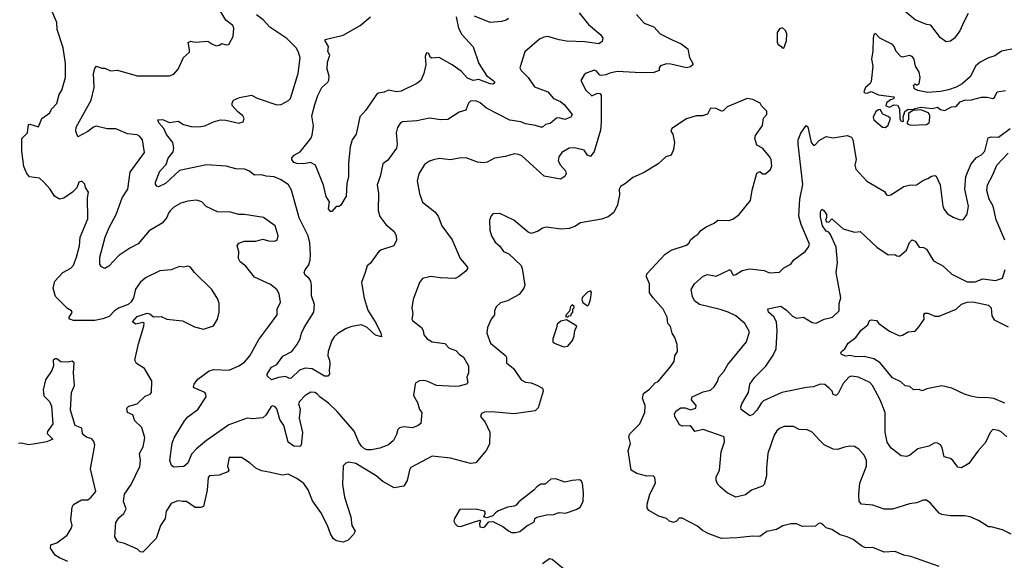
# Model space of a CAD drawing. Extents: x 1246230 to 1426786, y 660032 to 763141.
# Tile 250 of 256: x 1316493 to 1323467, y 733598 to 737425. Entities that reach past the tile are written whole.
import ezdxf

# ---------------------------------------------------------------- set-up
doc = ezdxf.new("R2010")
doc.units = 0

msp = doc.modelspace()

# ---------------------------------------------------------------- linework, layer by layer
at = {"layer": '0CON10XD'}
for points in [[(1320812.9, 734452.9), (1320808, 734475), (1320815, 734493.3), (1320885, 734563.8), (1320920, 734645), (1320922.5, 734695), (1320904.5, 734744.5), (1320911.7, 734778.3), (1320955, 734808.8), (1320995, 734853.3), (1321015, 734864), (1321100.8, 734965), (1321128, 735005), (1321133.6, 735046.4), (1321151.2, 735075), (1321148.8, 735125), (1321133.8, 735175), (1321114, 735205), (1321103.6, 735253.6), (1321083.8, 735275), (1321078.8, 735318.8), (1321050, 735375), (1320980, 735455), (1320955, 735492.5), (1320954.4, 735555), (1320931.9, 735605), (1320934.3, 735625), (1321063.8, 735765), (1321107, 735793), (1321215, 735828), (1321233.8, 735845), (1321245, 735866.7), (1321275, 735893.3), (1321296.7, 735905), (1321318.3, 735931.7), (1321355, 735958.8), (1321412.5, 735985), (1321437.5, 736005), (1321515.7, 736004.3), (1321545, 736014), (1321588.8, 736045), (1321668.8, 736145), (1321681.7, 736218.3), (1321715, 736337.5), (1321735, 736350), (1321755, 736333.3), (1321775, 736333.3), (1321810.8, 736365), (1321819.7, 736390.3), (1321815.5, 736434.5), (1321805, 736456.7), (1321755, 736516.7), (1321715, 736537.5), (1321701.2, 736585), (1321704.4, 736605), (1321754.4, 736675), (1321762.5, 736727.5), (1321786.2, 736755), (1321785, 736777.5), (1321747.5, 736815), (1321736.7, 736835), (1321685, 736860), (1321645, 736866.2), (1321505, 736809.2), (1321475, 736780), (1321465, 736777.1), (1321425, 736797.5), (1321385, 736798.8), (1321364.6, 736755.4), (1321330, 736745), (1321285, 736744.1), (1321215, 736723.5), (1321111.9, 736655), (1321106, 736636), (1321118.8, 736615), (1321130.8, 736555), (1321123.4, 736506.6), (1321106.7, 736465), (1321070, 736455), (1321015, 736403.8), (1320915, 736344.4), (1320835, 736308.6), (1320785, 736266), (1320748, 736245), (1320740, 736225), (1320741.4, 736185), (1320727.1, 736115), (1320700.6, 736059.4), (1320661.3, 736028.7), (1320615, 736012.5), (1320465, 735986), (1320425, 735962), (1320385, 735947.5), (1320325, 735943.3), (1320223.9, 735956.1), (1320195, 735950), (1320165, 735928), (1320115, 735912.5), (1320095, 735920), (1319993.3, 736005), (1319895, 736054.2), (1319845, 736051.2), (1319832.3, 736037.7), (1319820, 736005), (1319824, 735935), (1319834, 735895), (1319860.9, 735850.9), (1319892.9, 735822.9), (1319920, 735785), (1319957.5, 735767.5), (1320044.2, 735685), (1320053.2, 735663.2), (1320070.8, 735545), (1320065, 735523.3), (1320031.5, 735478.5), (1319947.5, 735435), (1319898.6, 735421.4), (1319867, 735393), (1319855.7, 735365), (1319856.2, 735335), (1319832, 735305), (1319806, 735245), (1319802.5, 735205), (1319828.2, 735135), (1319936, 735045), (1319941.2, 735035), (1319942, 734995), (1319990, 734955), (1320044.4, 734875), (1320075, 734858.8), (1320115.8, 734854.2), (1320161.2, 734835), (1320196.1, 734816.1), (1320201.1, 734795), (1320165, 734676.7), (1320143, 734657), (1319995, 734633.8), (1319835, 734650), (1319785, 734646), (1319763.2, 734636.8), (1319757.5, 734615), (1319790.8, 734575), (1319823.8, 734505), (1319820.7, 734419.3), (1319796.2, 734375), (1319722.9, 734287.1), (1319685, 734282.5), (1319545, 734321.4), (1319415, 734335.7), (1319263.8, 734255), (1319253.1, 734235), (1319237.4, 734162.6), (1319215, 734123.8), (1319145, 734111.2), (1319065.7, 734155.7), (1319018.8, 734195), (1318873.9, 734283.9), (1318825, 734293.8), (1318802.5, 734285), (1318785, 734267.5), (1318779.4, 734135), (1318794.4, 734045.6), (1318839.5, 733905), (1318845.7, 733845), (1318868.8, 733805), (1318858.3, 733781.7), (1318819.5, 733740.5), (1318785, 733726), (1318737.5, 733735), (1318715, 733750), (1318694.5, 733784.5), (1318673.8, 733845), (1318625, 733935.6), (1318567.8, 734017.8), (1318535.7, 734095.7), (1318505, 734140.6), (1318455, 734176.9), (1318395, 734208.9), (1318355, 734200.8), (1318257.7, 734222.3), (1318205, 734232), (1318165, 734250), (1318126.2, 734285), (1318065, 734326.7), (1317977.5, 734325), (1317964.3, 734265), (1317973.8, 734235), (1317967.5, 734225), (1317905, 734201.5), (1317836.7, 734195), (1317827.3, 734185), (1317820, 734095), (1317795, 733978.1), (1317775, 733970.7), (1317735, 733971.6), (1317675, 734014.4), (1317645, 734013.3), (1317625, 734019.5), (1317605, 734017.3), (1317565, 733999.4), (1317530.6, 733945), (1317522.4, 733895), (1317489.2, 733845), (1317458.6, 733751.4), (1317365, 733656), (1317347.3, 733657.3), (1317326.9, 733676.9), (1317235, 733716.7), (1317188.3, 733728.3), (1317167.1, 733765), (1317169.1, 733800.9), (1317172.9, 733865), (1317195, 733899.2), (1317230.5, 733929.5), (1317246.7, 733963.3), (1317228.9, 734015), (1317234.8, 734065), (1317282.1, 734135), (1317345, 734261.2), (1317349.1, 734305), (1317341.9, 734355), (1317368.3, 734401.7), (1317379.4, 734465), (1317358.3, 734538.3), (1317308.8, 734585), (1317295, 734627.5), (1317257.5, 734645), (1317251.1, 734675), (1317265, 734690), (1317325, 734706.2), (1317380.8, 734759.2), (1317416.5, 734773.5), (1317425.8, 734785), (1317429.5, 734869.5), (1317377.5, 734955), (1317320.5, 734990.5), (1317309.4, 735015), (1317335, 735130), (1317371.5, 735255), (1317374.3, 735274.3), (1317365, 735282.5), (1317315, 735270), (1317292.5, 735285), (1317325, 735323.8), (1317395, 735346.7), (1317415, 735342.5), (1317441.7, 735321.7), (1317495, 735323.3), (1317535, 735306.2), (1317645, 735292.5), (1317731.2, 735251.2), (1317795, 735234), (1317865, 735256.7), (1317893.9, 735306.1), (1317905.9, 735354.1), (1317905.8, 735415), (1317896.6, 735446.6), (1317855, 735516), (1317730, 735635), (1317700, 735675), (1317685, 735681.2), (1317655, 735674), (1317625, 735678), (1317565.5, 735654.5), (1317485, 735648), (1317383, 735597), (1317346.2, 735565), (1317313.4, 735516.6), (1317299.2, 735455), (1317283.3, 735426.7), (1317261.1, 735408.9), (1317192.5, 735382.5), (1317163.8, 735365), (1317126.6, 735323.4), (1317081.7, 735308.3), (1317025, 735296.4), (1316875, 735296.1), (1316848.8, 735305), (1316841.2, 735315), (1316865, 735352.5), (1316860, 735365), (1316831.5, 735381.5), (1316747.3, 735465), (1316730.8, 735525), (1316741.2, 735575), (1316798.8, 735635), (1316855.8, 735665), (1316873.4, 735686.6), (1316896.3, 735743.7), (1316915.4, 735824.6), (1316921.1, 735885), (1316975.6, 736015), (1316973.8, 736165), (1316980, 736205), (1316958.3, 736238.3), (1316955, 736260), (1316935, 736280), (1316925, 736280), (1316912.5, 736275), (1316897.5, 736235), (1316866.8, 736203.2), (1316805, 736162.5), (1316775, 736154.2), (1316738.8, 736175), (1316709.2, 736225), (1316664.4, 736274.4), (1316634.3, 736304.3), (1316562.6, 736312.6), (1316540.4, 736340.4), (1316522.8, 736385), (1316507.9, 736495), (1316508.8, 736585), (1316548.6, 736625), (1316555, 736682.5), (1316565, 736686), (1316625, 736667.5), (1316650, 736725), (1316706.9, 736765), (1316718.9, 736791.1), (1316755, 736832), (1316771.9, 736895), (1316790.8, 736925), (1316817.1, 737015), (1316817.5, 737115), (1316800.6, 737225), (1316759.2, 737355), (1316755.7, 737405), (1316709.2, 737515)], [(1320860.9, 737460.9), (1320915, 737400.8), (1320984.4, 737374.4), (1321028.8, 737325), (1321108.8, 737285), (1321178.8, 737255), (1321225, 737218.8), (1321237.8, 737157.8), (1321260, 737115), (1321260, 737105), (1321245, 737091.2), (1321215, 737084.3), (1321105, 737111.1), (1321075, 737112.2), (1321032.7, 737097.3), (1321023.3, 737085), (1321022.5, 737065), (1320985, 737051.8), (1320895, 737048.4), (1320725, 737059.1), (1320672.9, 737047.1), (1320645, 737033.8), (1320615, 737030), (1320602.7, 737032.7), (1320579.7, 737059.7), (1320565, 737067.1), (1320504.2, 737045.8), (1320490, 737035), (1320466.7, 736995), (1320504, 736925), (1320545, 736886.7), (1320585, 736903.8), (1320601.7, 736901.7), (1320611.2, 736891.2), (1320612.5, 736697.5), (1320607.5, 736642.5), (1320562.5, 736492.5), (1320535, 736456.9), (1320515, 736465.8), (1320491.4, 736501.4), (1320421.8, 736518.2), (1320385, 736516.7), (1320334, 736485), (1320310.8, 736455), (1320306.7, 736425), (1320323.3, 736395), (1320359.2, 736355), (1320364.1, 736335.9), (1320353.8, 736315), (1320324.2, 736295.8), (1320208, 736318), (1320050.2, 736460.2), (1320025, 736471.9), (1319995, 736474.3), (1319935, 736455.8), (1319855, 736445.8), (1319805, 736416), (1319779.1, 736410.9), (1319735, 736415.6), (1319655, 736446.9), (1319605.6, 736444.4), (1319545, 736431.9), (1319465, 736442.9), (1319425, 736434), (1319395, 736424), (1319360.4, 736399.6), (1319320, 736335), (1319308.6, 736285), (1319325.6, 736195.6), (1319345, 736133.3), (1319434, 736065), (1319456, 736035), (1319482.9, 735965), (1319555.5, 735865.5), (1319611.9, 735735), (1319656, 735685), (1319666.2, 735665), (1319653.3, 735645), (1319601.2, 735605), (1319576.6, 735593.4), (1319473, 735597), (1319405, 735606.9), (1319345, 735594), (1319324.2, 735565), (1319280, 735445), (1319271.2, 735385), (1319278.5, 735345), (1319270, 735305), (1319274.2, 735295), (1319338.8, 735245), (1319351.2, 735225), (1319356, 735195), (1319378.8, 735165), (1319415.6, 735145.6), (1319505, 735131.9), (1319535, 735100.9), (1319582.7, 735082.7), (1319605, 735058), (1319636.8, 735036.8), (1319671.4, 734975), (1319672, 734925), (1319661.2, 734895), (1319666.8, 734853.2), (1319656.7, 734845), (1319605, 734830), (1319575, 734828.7), (1319445.7, 734835.7), (1319385, 734863.1), (1319355, 734870), (1319325, 734869.2), (1319300, 734855), (1319293.3, 734845), (1319283.3, 734765), (1319310, 734715), (1319323.8, 734665), (1319342.5, 734645), (1319333.6, 734566.4), (1319315, 734551.2), (1319275, 734536), (1319215, 734543.1), (1319183.3, 734536.7), (1319172.5, 734525), (1319162.1, 734487.9), (1319140, 734445), (1319105, 734415.7), (1319045, 734391.9), (1318985, 734379.3), (1318955, 734380.3), (1318935, 734388), (1318915, 734405.4), (1318896, 734435), (1318862.9, 734512.9), (1318742, 734652), (1318681.4, 734711.4), (1318622, 734752), (1318602.5, 734775), (1318584.4, 734785.6), (1318555, 734788.2), (1318515.8, 734765), (1318475, 734722), (1318468.1, 734705), (1318478.9, 734668.9), (1318472.3, 734605), (1318496.9, 734503.1), (1318486.9, 734413.1), (1318477, 734403), (1318435, 734405.6), (1318395, 734433.1), (1318365, 734553.3), (1318335.7, 734595.7), (1318315, 734670), (1318303.3, 734685), (1318285, 734691.2), (1318274.2, 734685.8), (1318236.7, 734625), (1318215, 734606.7), (1318145, 734599.2), (1318105, 734603.8), (1317975, 734555.9), (1317815, 734446.4), (1317745, 734388.1), (1317709.5, 734350.5), (1317685, 734286), (1317655, 734262.5), (1317585, 734257.1), (1317569.1, 734269.1), (1317555.4, 734305), (1317572.4, 734427.6), (1317586.2, 734465), (1317661.4, 734585), (1317685, 734612.5), (1317755, 734665.8), (1317812.9, 734755), (1317811.8, 734775), (1317804.3, 734785), (1317728.3, 734818.3), (1317723.8, 734825), (1317728.1, 734845), (1317755, 734879.5), (1317835, 734939.1), (1317865, 734948.8), (1317976.6, 734943.4), (1318045, 734974.4), (1318085, 735000.6), (1318121.9, 735045), (1318187.9, 735162.1), (1318257.5, 735255), (1318315.8, 735335), (1318316, 735375), (1318340, 735425), (1318330, 735485), (1318314, 735515), (1318270.4, 735550.4), (1318155, 735602.5), (1318095, 735680.8), (1318055, 735710), (1318043.1, 735735), (1318044.1, 735784.1), (1318034.2, 735825), (1318045.9, 735844.1), (1318083.9, 735856.1), (1318165, 735858), (1318215, 735870.8), (1318255, 735860.6), (1318295, 735858), (1318315.9, 735864.1), (1318323.3, 735895), (1318303.3, 735965), (1318220, 736025), (1318085.9, 736045.9), (1318045, 736046), (1317985, 736061.4), (1317895, 736065.7), (1317813.4, 736103.4), (1317783.3, 736135), (1317745, 736147.5), (1317685, 736141.2), (1317635, 736126.2), (1317585, 736098), (1317558.9, 736071.1), (1317546, 736055), (1317536, 736025), (1317502, 735985), (1317409.1, 735930.9), (1317332.6, 735837.4), (1317273.2, 735806.8), (1317194.8, 735755.2), (1317125, 735680), (1317095, 735664.6), (1317073.3, 735675), (1317059.6, 735695), (1317060.5, 735745), (1317097.3, 735885), (1317126.4, 735955), (1317175.4, 736045), (1317217.9, 736165), (1317259.4, 736225), (1317275.3, 736344.7), (1317376.5, 736485), (1317362, 736575), (1317340.9, 736600.9), (1317325, 736610), (1317256.6, 736616.6), (1317175, 736652.5), (1317112.6, 736652.6), (1317035, 736670.4), (1317015, 736664.5), (1316975, 736634.6), (1316905, 736596.7), (1316889.6, 736635), (1316891.8, 736665), (1316999.2, 736855), (1317021.1, 736945), (1317016.2, 737045), (1317025, 737080), (1317035.9, 737095.9), (1317075, 737082.5), (1317095, 737082.5), (1317135, 737063.8), (1317185, 737067.5), (1317325, 737028), (1317555, 737028.1), (1317585, 737040), (1317616.3, 737073.7), (1317653.5, 737156.5), (1317696.2, 737195), (1317696.2, 737215), (1317686.7, 737263.3), (1317705, 737273.8), (1317735, 737266), (1317825, 737273.3), (1317853, 737253), (1317885, 737240.8), (1317905, 737244), (1317925, 737256.7), (1317955, 737246.7), (1317975, 737250), (1318004, 737305), (1318010, 737365), (1318002, 737385), (1317952, 737422), (1317896, 737515)], [(1320455, 737474.2), (1320521.9, 737391.9), (1320608.5, 737318.5), (1320623.3, 737295), (1320619.5, 737270.5), (1320595, 737253.1), (1320495, 737267.3), (1320365, 737273.6), (1320315, 737283.4), (1320234, 737306), (1320205, 737302.5), (1320175, 737288), (1320071.7, 737198.3), (1320036.2, 737085), (1320046, 737065), (1320094.3, 737015), (1320140.5, 736950.5), (1320232.7, 736915), (1320275, 736867.7), (1320322.7, 736845), (1320349.3, 736825), (1320405.8, 736755), (1320395.6, 736734.4), (1320355, 736718), (1320315, 736730), (1320295, 736726.9), (1320249.7, 736690.3), (1320218, 736682), (1320195, 736664), (1320185, 736664), (1320146.7, 736676.7), (1320075, 736686.7), (1320041.5, 736701.5), (1319964.5, 736714.5), (1319799.7, 736799.7), (1319755, 736836.5), (1319725, 736851.4), (1319685, 736848.8), (1319671.2, 736835), (1319668.3, 736821.7), (1319652.5, 736785), (1319605, 736770), (1319525, 736719.2), (1319475, 736716.9), (1319395, 736728.5), (1319305, 736708.1), (1319205, 736702.5), (1319191.2, 736695), (1319168.8, 736661.2), (1319158.6, 736625), (1319167.1, 736545), (1319162.5, 736515), (1319099.5, 736430.5), (1319065.5, 736404.5), (1319047.1, 736315), (1319025.8, 736255), (1319034.4, 736194.4), (1319032.5, 736075), (1319045, 736031.2), (1319085.5, 735975.5), (1319145.8, 735925), (1319160, 735895), (1319162, 735865), (1319142.5, 735825), (1319055, 735796), (1319036.8, 735783.2), (1318975, 735700), (1318955, 735682.5), (1318938.9, 735635), (1318914.7, 735565), (1318933.8, 735453.8), (1318958.3, 735368.2), (1319018.9, 735275), (1319051.9, 735205), (1319055, 735180), (1319012.9, 735192.9), (1318955, 735246), (1318915, 735264), (1318845, 735252.9), (1318805, 735240), (1318745.7, 735204.3), (1318719.6, 735180.4), (1318703.8, 735155), (1318677.1, 735075), (1318675.4, 735045.4), (1318687.8, 735015), (1318690, 734985), (1318684, 734945), (1318686.9, 734915), (1318675, 734901.8), (1318652.6, 734902.6), (1318565, 734953.3), (1318515, 734958), (1318475, 734944.2), (1318415, 734887.5), (1318405, 734885.8), (1318375, 734900), (1318325, 734892.5), (1318275.8, 734875.8), (1318246.2, 734905), (1318246, 734915), (1318265, 734946.7), (1318277.5, 734965), (1318315, 734983.8), (1318356.4, 735043.6), (1318421.5, 735075), (1318456.3, 735123.7), (1318479.6, 735165), (1318488.8, 735205), (1318507.3, 735245), (1318576.7, 735355), (1318580.6, 735409.4), (1318560.6, 735470.6), (1318560.5, 735545), (1318554.8, 735574.8), (1318543.8, 735593.8), (1318515, 735617.1), (1318507.5, 735635), (1318514.5, 735655), (1318540, 735690), (1318549.6, 735725), (1318553.6, 735763.6), (1318548.5, 735845), (1318535.7, 735895), (1318471.7, 736021.7), (1318419.3, 736219.3), (1318396.8, 736256.8), (1318345, 736291.5), (1318295, 736312.2), (1318237.8, 736317.8), (1318205, 736326.1), (1318155, 736324.3), (1318115.4, 736355.4), (1318085, 736367.8), (1318025, 736370), (1317955, 736388.2), (1317815, 736397.7), (1317625, 736357.1), (1317525, 736265.6), (1317475, 736240.8), (1317465, 736245.8), (1317455, 736260), (1317454.4, 736275), (1317485, 736352.5), (1317530.5, 736399.5), (1317545.7, 736445), (1317579.3, 736490.7), (1317585.7, 736515), (1317578.6, 736555), (1317532.8, 736612.8), (1317513.1, 736655), (1317477.5, 736695), (1317471.2, 736715), (1317505, 736718), (1317555, 736698), (1317615, 736705.6), (1317653.8, 736683.8), (1317707.9, 736667.9), (1317762.6, 736667.4), (1317805, 736673.8), (1317865, 736701.8), (1317915, 736717.1), (1317953.8, 736713.8), (1318045, 736691.9), (1318075, 736701.2), (1318083.8, 736725), (1318074, 736745), (1318036.7, 736775), (1317998.3, 736818.3), (1317997.5, 736835), (1318007.5, 736855), (1318050, 736875), (1318135, 736891.4), (1318175, 736870), (1318315, 736821.9), (1318345, 736825.7), (1318398.1, 736851.9), (1318412.2, 736867.8), (1318465.6, 737044.4), (1318480, 737155), (1318468.8, 737195), (1318450.4, 737225), (1318385, 737292.9), (1318265, 737371.5), (1318216.4, 737425), (1318170.1, 737460.1)], [(1319955, 737433.8), (1319938.1, 737421.9), (1319905, 737412.2), (1319825, 737405.3), (1319715, 737449.4)], [(1323211.3, 737468.7), (1323180.5, 737410.5), (1323153.2, 737346.8), (1323114, 737295), (1323085, 737272.5), (1323055, 737267.5), (1323015, 737296), (1322945.5, 737385.5), (1322915, 737391.9), (1322836.7, 737425), (1322765, 737483.8)], [(1319584.3, 737445), (1319601.8, 737365), (1319625, 737320), (1319705, 737232), (1319744.3, 737115), (1319799.7, 737029.7), (1319845.8, 736995), (1319855.7, 736985), (1319856.2, 736975), (1319845, 736968.8), (1319825, 736970), (1319745, 737002), (1319705, 736993.8), (1319665, 737011.5), (1319620.3, 737060.3), (1319556.1, 737106.1), (1319465, 737156.4), (1319412.3, 737152.3), (1319400.5, 737160.5), (1319390, 737185), (1319375, 737190), (1319363.8, 737165), (1319370, 737105), (1319356.2, 737045), (1319333.8, 736995), (1319305, 736974), (1319195, 736918.8), (1319165, 736915.4), (1319104.6, 736925.4), (1319075, 736912.5), (1319035, 736905.9), (1319019.6, 736895), (1318944.4, 736785.6), (1318902.1, 736737.9), (1318875.3, 736614.7), (1318847.5, 736575), (1318833.8, 736525), (1318821.3, 736408.7), (1318821.5, 736315), (1318810, 736265), (1318806, 736175), (1318767.7, 736112.3), (1318755, 736103.3), (1318735, 736102.5), (1318705, 736066.7), (1318695, 736067.5), (1318680, 736085), (1318686.2, 736135), (1318663.4, 736173.4), (1318643.9, 736253.9), (1318588.8, 736395), (1318553.9, 736413.9), (1318505, 736405.8), (1318455, 736406), (1318434.4, 736414.4), (1318420, 736435), (1318421.7, 736448.3), (1318436, 736465), (1318479.5, 736490.5), (1318554.3, 736585), (1318565, 736606.7), (1318573, 736673), (1318562.5, 736745), (1318583.3, 736825), (1318605, 736888), (1318634.2, 736945.8), (1318676.4, 736983.6), (1318683, 736997), (1318684.3, 737025), (1318670, 737075), (1318673.1, 737125), (1318690, 737175), (1318675, 737200), (1318680, 737235), (1318656.7, 737275), (1318657.5, 737285), (1318785, 737316.7), (1318905, 737383.8), (1318978.9, 737445)], [(1321905, 737224.2), (1321923.3, 737275), (1321926, 737325), (1321918.3, 737348.3), (1321895, 737367.5), (1321875, 737360), (1321857.5, 737335), (1321857.5, 737265), (1321865, 737250), (1321885, 737237.5), (1321892.5, 737225), (1321905, 737224.2)], [(1323545, 737222), (1323448.3, 737201.7), (1323400.7, 737169.3), (1323354.1, 737155.9), (1323295, 737123.3), (1323264, 737095), (1323227.9, 737022.1), (1323168.3, 736971.7), (1323125, 736948), (1323071.2, 736928.8), (1323015, 736916.2), (1322925, 736910), (1322855, 736923.3), (1322830, 736935), (1322825, 736960), (1322835, 736970), (1322845, 736962.5), (1322865, 736970), (1322870, 737015), (1322863.2, 737053.2), (1322839.2, 737095), (1322828.9, 737145), (1322815, 737165.6), (1322795, 737170.8), (1322745, 737158.8), (1322735, 737163.8), (1322700.5, 737200.5), (1322687.5, 737235), (1322675, 737248.8), (1322584.4, 737294.4), (1322555, 737327.5), (1322542.3, 737317.7), (1322537.5, 737295), (1322535.7, 737205.7), (1322526.7, 737145), (1322535.7, 737095), (1322523, 736987), (1322516.4, 736973.6), (1322484.2, 736945.8), (1322471.2, 736915), (1322478, 736908), (1322495, 736906), (1322525, 736916.7), (1322575, 736892.5), (1322685, 736880), (1322690, 736875), (1322678.3, 736861.7), (1322661.7, 736858.3), (1322633.6, 736836.4), (1322627.5, 736815), (1322655, 736806.7), (1322685, 736823.3), (1322709.5, 736819.5), (1322724, 736795), (1322726.2, 736725), (1322735, 736708.8), (1322745, 736703.3)], [(1322745, 736703.3), (1322752.5, 736707.5), (1322751.2, 736735), (1322762.5, 736775), (1322785, 736792.5), (1322825, 736790), (1322833, 736797), (1322875, 736806.2), (1322955, 736796), (1322995, 736806.7), (1323015, 736790), (1323045, 736783.3), (1323092.7, 736807.3), (1323125, 736811.2), (1323155, 736842.9), (1323185, 736855.6), (1323235, 736857.5), (1323305.9, 736875.9), (1323345, 736876.2), (1323385, 736868), (1323398, 736875), (1323417.5, 736915), (1323475, 736923.1)], [(1322625, 736662.5), (1322645, 736677.5), (1322661.2, 736725), (1322645, 736740), (1322607, 736757), (1322588.3, 736788.3), (1322575, 736787.5), (1322557.5, 736775), (1322537.5, 736735), (1322543.3, 736715), (1322605, 736663.3), (1322625, 736662.5)], [(1322805, 736679.5), (1322915, 736684), (1322935, 736694.4), (1322937.8, 736705), (1322940, 736745), (1322930, 736765), (1322875, 736787.5), (1322818.3, 736781.7), (1322789.3, 736760.7), (1322788.8, 736715), (1322776.7, 736695), (1322783.3, 736685), (1322805, 736679.5)], [(1323516.2, 733783.8), (1323455, 733812.5), (1323375, 733835.8), (1323355, 733835.8), (1323285, 733880.8), (1323225, 733906), (1323185, 733912), (1323085, 733912), (1323025, 733922), (1323005, 733931.2), (1322945, 734003.3), (1322915, 734023.3), (1322895, 734023.3), (1322845, 734004.2), (1322795, 733998.6), (1322675, 733959.4), (1322615, 733958.9), (1322535, 733987.9), (1322455.5, 733995.5), (1322438.6, 734015), (1322436.7, 734065), (1322442.9, 734145), (1322491.4, 734265), (1322492, 734305), (1322475, 734343.3), (1322436.7, 734385), (1322405, 734403.8), (1322375, 734406), (1322335, 734400), (1322285, 734382.2), (1322255, 734383.6), (1322190.8, 734415), (1322155, 734451.4), (1322105.7, 734505.7), (1322071.2, 734521.2), (1322015, 734522.9), (1321975, 734545.8), (1321905, 734544.2), (1321875, 734532), (1321855.7, 734514.3), (1321837, 734483), (1321791.9, 734355), (1321781.7, 734251.7), (1321783.5, 734195), (1321765.4, 734134.6), (1321755, 734123.3), (1321676.2, 734095), (1321635, 734060.6), (1321565, 734044.4), (1321505, 734075.7), (1321455, 734117.1), (1321435, 734140), (1321425.7, 734165), (1321425, 734187.5), (1321450, 734235), (1321462.3, 734365), (1321485.7, 734435.7), (1321482.1, 734472.1), (1321335, 734523.9), (1321275, 734510), (1321252.4, 734542.4), (1321239.5, 734550.5), (1321185, 734548.1), (1321166.8, 734556.8), (1321134, 734615), (1321132, 734635), (1321142, 734655), (1321175, 734676.2), (1321206.4, 734676.4), (1321244.1, 734664.1), (1321281.2, 734675), (1321285.6, 734695), (1321251.9, 734735), (1321256.9, 734755), (1321335, 734790.5), (1321385, 734803.5), (1321411.1, 734825), (1321436.7, 734863.3), (1321445.7, 734895), (1321480, 734935), (1321509.2, 734985), (1321641.2, 735145), (1321661.2, 735215), (1321630, 735275), (1321565, 735327.8), (1321511.2, 735355), (1321455, 735374.3), (1321307.8, 735407.8), (1321272.9, 735435), (1321257.5, 735465), (1321250, 735515), (1321273.3, 735555), (1321335, 735610), (1321365, 735620.6), (1321425, 735610.6), (1321525, 735656.7), (1321547, 735617), (1321565, 735621.2), (1321611.2, 735648.8), (1321665, 735660.8), (1321765, 735650), (1321805, 735632), (1321875, 735638), (1321905, 735669.2), (1321955, 735693.3), (1321977.1, 735725), (1322055.6, 735785), (1322080, 735815), (1322087.5, 735835), (1322028.1, 735975), (1322012.2, 736035), (1322018.7, 736155), (1322040.5, 736259.5), (1322006.5, 736545), (1322007.9, 736575), (1322025, 736620.8), (1322064, 736675), (1322075, 736666.7), (1322099.3, 736555), (1322115, 736537.3), (1322125, 736537.5), (1322155, 736570.5), (1322205, 736598.6), (1322255, 736589.8), (1322355, 736605.2), (1322385, 736592.3), (1322393.2, 736575), (1322416.9, 736435), (1322408.4, 736395), (1322415, 736368), (1322492.9, 736282.9), (1322618.3, 736208.3), (1322633.8, 736185), (1322645, 736180), (1322662.5, 736185), (1322755, 736243.8), (1322793.6, 736253.6), (1322845, 736256.2), (1322895, 736290), (1322925, 736300), (1322952.3, 736317.7), (1322975, 736321.2), (1322985, 736316.2), (1323013.3, 736255), (1323032.5, 736105), (1323041.7, 736081.7), (1323065, 736051.2), (1323105, 736026), (1323155, 736008.8), (1323178.3, 736011.7), (1323205, 736047.5), (1323212.5, 736105), (1323188.6, 736225), (1323194.4, 736315), (1323232, 736405), (1323269.5, 736450.5), (1323305, 736469.5), (1323329.6, 736495), (1323352.4, 736587.6), (1323374.5, 736595.5), (1323425, 736594.5), (1323507.5, 736655)], [(1323471.1, 735865), (1323409.2, 736009.2), (1323387.1, 736105), (1323360.4, 736155), (1323342.7, 736215), (1323347.8, 736255), (1323383.1, 736323.1), (1323414.1, 736395.9), (1323495, 736481.2)], [(1323485, 734472), (1323445, 734507.1), (1323425, 734517.1), (1323385, 734523.3), (1323367.3, 734502.7), (1323335, 734431.2), (1323279.5, 734370.5), (1323215, 734283.3), (1323165, 734252), (1323138.3, 734258.3), (1323105, 734303.3), (1323085, 734318.8), (1323040.7, 734330.7), (1323027.5, 734395), (1323015, 734416), (1322995, 734428), (1322975, 734430), (1322932.5, 734405), (1322855, 734386.7), (1322795, 734339.2), (1322773.9, 734333.9), (1322737.7, 734337.7), (1322665, 734392.5), (1322637.1, 734435), (1322622.5, 734505), (1322623.8, 734645), (1322588.9, 734735), (1322533.3, 734835), (1322515, 734857.5), (1322435, 734893.6), (1322385, 734901.1), (1322365, 734894.2), (1322325, 734850), (1322290.9, 734779.1), (1322275.7, 734764.3), (1322255, 734771.2), (1322246.9, 734795), (1322226.6, 734816.6), (1322195, 734841.4), (1322165, 734844.4), (1322113.3, 734825), (1322065, 734821.1), (1321890.8, 734785), (1321762, 734728), (1321746.4, 734713.6), (1321715, 734660.6), (1321685, 734629.2), (1321665, 734620), (1321604, 734665), (1321601.4, 734685), (1321607.1, 734705), (1321655.7, 734785), (1321664.5, 734845.5), (1321698.7, 734891.3), (1321777.1, 734972.9), (1321830, 735050), (1321852.1, 735095), (1321857.5, 735225), (1321853.7, 735285), (1321835, 735322.7), (1321797.3, 735355), (1321791.4, 735378.6), (1321885, 735397.8), (1321925, 735369.1), (1321966.1, 735326.1), (1321995, 735311.8), (1322045, 735318.6), (1322105, 735281.1), (1322135, 735277.7), (1322191.2, 735305), (1322251.3, 735318.7), (1322296.2, 735365), (1322297.8, 735415), (1322310, 735455), (1322275.2, 735635), (1322285.9, 735705), (1322275.5, 735815), (1322237.1, 735905), (1322225, 735920), (1322205, 735928.4), (1322180.2, 735965), (1322165, 736030), (1322165.4, 736065), (1322175, 736083.1), (1322187.8, 736075), (1322206.9, 736045), (1322208.8, 736025), (1322200.6, 736005), (1322208.8, 735995), (1322225, 735992), (1322245, 736016.2), (1322325, 735943.8), (1322405, 735920), (1322445.9, 735925.9), (1322565, 735814), (1322645, 735760), (1322691.7, 735761.7), (1322705, 735752.5), (1322725, 735750), (1322775, 735793.8), (1322795, 735847.5), (1322815, 735867.5), (1322836.4, 735856.4), (1322863.9, 735813.9), (1322895, 735812.5), (1322915, 735800), (1322965, 735718.9), (1323032.2, 735682.2), (1323095, 735624.4), (1323205, 735569.5), (1323260.9, 735569.1), (1323315, 735591.4), (1323405, 735578), (1323453.6, 735596.4), (1323473.9, 735656.1)], [(1320515, 735400), (1320525, 735410), (1320536.7, 735445), (1320543.3, 735495), (1320535, 735506.2), (1320515, 735496.7), (1320479.5, 735460.5), (1320473.8, 735445), (1320482.9, 735422.9), (1320515, 735400)], [(1323470.1, 734710.1), (1323392.6, 734742.6), (1323355, 734749.3), (1323275, 734749.4), (1323230.8, 734759.2), (1323184.2, 734774.2), (1323095, 734817.3), (1323025, 734831.9), (1322917.7, 734812.3), (1322885, 734797.5), (1322865, 734806.7), (1322825, 734803.8), (1322798.3, 734828.3), (1322765, 734834), (1322735, 734862.5), (1322675, 734888.6), (1322587.1, 734995), (1322544, 735024), (1322475, 735041.1), (1322415, 735038.1), (1322375, 735048.5), (1322343.7, 735043.7), (1322312.9, 735055), (1322308, 735065), (1322314, 735075), (1322336.9, 735095), (1322362, 735135), (1322414.5, 735175.5), (1322453.1, 735226.9), (1322500, 735265), (1322513.3, 735295), (1322525, 735301.2), (1322562.5, 735295), (1322577.5, 735275), (1322655, 735219.4), (1322725, 735188), (1322745, 735192), (1322785, 735214.3), (1322835, 735220), (1322865, 735254), (1322899.2, 735305), (1322896, 735335), (1322905, 735348), (1322925, 735347.5), (1322975, 735326), (1323005, 735326), (1323126.7, 735375), (1323165, 735412), (1323204.7, 735425.3), (1323245, 735427.4), (1323355, 735404), (1323373.2, 735385), (1323377.9, 735327.9), (1323395, 735300), (1323495, 735251.9)], [(1320375, 735320), (1320381.7, 735328.3), (1320398.3, 735331.7), (1320401.7, 735348.3), (1320410, 735355), (1320410, 735375), (1320420, 735385), (1320420, 735395), (1320405, 735407.5), (1320393.8, 735395), (1320388.3, 735361.7), (1320362.5, 735335), (1320360, 735325), (1320375, 735320)], [(1320345, 735108), (1320375, 735114.3), (1320408.2, 735155), (1320419.5, 735185), (1320424.2, 735225), (1320438.8, 735255), (1320365, 735300), (1320325, 735291.2), (1320299.3, 735270.7), (1320296.1, 735243.9), (1320270, 735165), (1320270, 735145), (1320280, 735135), (1320345, 735108)], [(1316835, 733588.6), (1316775, 733614.3), (1316743.8, 733635), (1316711.2, 733685), (1316713.6, 733706.4), (1316755, 733720.8), (1316828.8, 733775), (1316857.7, 733822.3), (1316864, 733845), (1316856.2, 733885), (1316864.2, 733975), (1316875, 733993.8), (1316930, 734025), (1316975, 734026.7), (1317000, 734045), (1317033.3, 734085), (1316993.6, 734246.4), (1317025.9, 734414.1), (1317018.8, 734438.8), (1317005, 734458), (1316965, 734470), (1316946.2, 734485), (1316938.8, 734495), (1316933, 734533), (1316885, 734553.3), (1316851.7, 734661.7), (1316859.2, 734785), (1316882.3, 734835), (1316874.4, 734925.6), (1316878.8, 734995), (1316865, 735006.7), (1316835, 735000), (1316785, 735003.3), (1316755, 735023.3), (1316745, 735023.8), (1316731.2, 735015), (1316732, 734975), (1316719.5, 734940.5), (1316676.7, 734875), (1316660, 734805), (1316665, 734762.5), (1316705, 734722), (1316718.7, 734688.7), (1316728.8, 734565), (1316689.3, 734510.7), (1316686.7, 734495), (1316727.5, 734455), (1316685, 734436), (1316605, 734422), (1316555, 734416.2), (1316505, 734426.2), (1316485, 734423.8)], [(1323005, 733553.8), (1322805, 733626), (1322755, 733633.8), (1322695, 733660), (1322616.1, 733656.1), (1322535, 733688.8), (1322485, 733686), (1322455, 733700), (1322395.7, 733745.7), (1322355, 733764.2), (1322305, 733777.1), (1322245.7, 733815.7), (1322205, 733828.8), (1322185, 733850), (1322165, 733860), (1322151.7, 733858.3), (1322129.3, 733840.7), (1322038, 733838), (1321995, 733856), (1321955, 733855.8), (1321898.3, 733841.7), (1321853.2, 733816.8), (1321785, 733802.5), (1321735, 733767.1), (1321685, 733770), (1321575.9, 733755.9), (1321465, 733751.2), (1321374.3, 733784.3), (1321329.1, 733809.1), (1321295, 733838.6), (1321185, 733896), (1321164.1, 733895.9), (1321146, 733875), (1321125, 733866.5), (1321096, 733875), (1321075, 733894.2), (1321020.9, 733910.9), (1320949.5, 733949.5), (1320938.3, 733968.3), (1320938, 733995), (1320956.2, 734065), (1320996.7, 734145), (1320992.5, 734185), (1320980, 734195), (1320935, 734194.2), (1320865, 734211.4), (1320823.3, 734235), (1320803.3, 734375), (1320818.8, 734425), (1320812.9, 734452.9)], [(1320005, 733794), (1320035, 733802), (1320085, 733842), (1320130, 733865), (1320140, 733875), (1320142.5, 733895), (1320155, 733903.3), (1320225, 733919.2), (1320275, 733922.5), (1320315, 733936.7), (1320358.3, 733931.7), (1320435, 733956.7), (1320462.5, 733975), (1320483.3, 734015), (1320486.7, 734075), (1320478.8, 734145), (1320470, 734160), (1320457.1, 734167.1), (1320406.8, 734163.2), (1320355, 734150.8), (1320290, 734175), (1320255, 734173.3), (1320215, 734136.7), (1320185, 734136.7), (1320155, 734118.8), (1320135, 734093.8), (1320028.3, 734011.7), (1320010.7, 733989.3), (1319995, 733981.2), (1319947.5, 733975), (1319885, 733948), (1319863.3, 733935), (1319845, 733912.5), (1319801.7, 733898.3), (1319780, 733905), (1319792.5, 733935), (1319785, 733946.7), (1319725, 733960), (1319615, 733957.5), (1319605, 733950), (1319573.3, 733895), (1319567.5, 733875), (1319577, 733857), (1319595, 733840), (1319615, 733837.5), (1319700, 733865), (1319751.7, 733881.7), (1319757.5, 733877.5), (1319750, 733855), (1319752.5, 733835), (1319775, 733830), (1319788, 733835), (1319815, 733870), (1319845, 733873.3), (1319915, 733836.2), (1319955.8, 733805.8), (1319975.9, 733795.9), (1320005, 733794)], [(1320195.5, 733574.5), (1320245, 733610.8), (1320265, 733606), (1320345, 733538.8)]]:
    msp.add_lwpolyline(points, dxfattribs=at)

doc.saveas('drawing.dxf')
